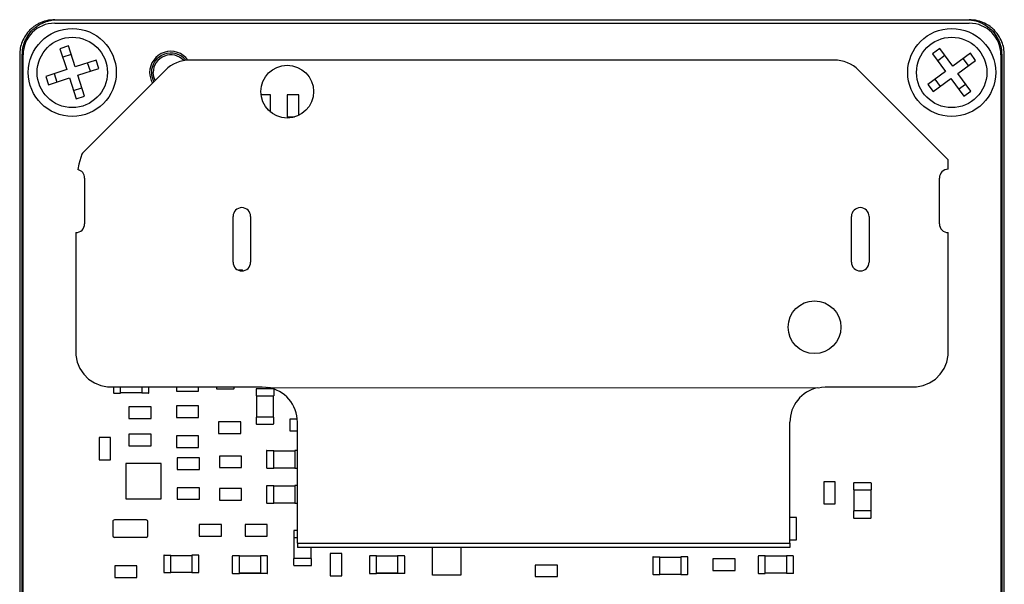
# Model space of a CAD drawing. Header units: millimetres. Extents: x 5 to 274, y 4 to 211.
# Tile 5 of 12: x 134 to 162, y 101 to 117. Entities that reach past the tile are written whole.
import ezdxf

# ---------------------------------------------------------------- set-up
doc = ezdxf.new("R2010")
doc.units = ezdxf.units.MM

msp = doc.modelspace()

# ---------------------------------------------------------------- linework, layer by layer
at = {"color": 7, "linetype": 'Continuous', "lineweight": 25}
for p, q in [((135.0050046, 116.5237222), (161.0050046, 116.5237222)), ((135.0102788, 116.6237222), (135.0826964, 116.6237222)), ((135.0826964, 116.6237222), (160.9273128, 116.6237222)), ((160.9273128, 116.6237222), (160.9997304, 116.6237222)), ((134.0102864, 115.6237222), (134.0102864, 103.8776923)), ((134.0826661, 89.6237222), (134.0826661, 115.6237222)), ((134.1050046, 89.6237222), (134.1050046, 115.6237222)), ((135.393204, 115.875803), (135.1553291, 115.7988903)), ((135.1553291, 115.7988903), (135.3476108, 115.2042032)), ((135.4701167, 115.6379282), (135.2322418, 115.5610155)), ((135.5854857, 115.2811159), (135.393204, 115.875803)), ((160.1633529, 115.8029858), (159.9615188, 115.6554629)), ((159.9615188, 115.6554629), (160.3303261, 115.1508777)), ((160.3108758, 115.6011517), (160.1090417, 115.4536288)), ((160.5321602, 115.2984006), (160.1633529, 115.8029858)), ((161.0367453, 115.667208), (160.5321602, 115.2984006)), ((161.1842682, 115.4653739), (161.0367453, 115.667208)), ((161.9050046, 115.6237222), (161.9050046, 89.6237222)), ((161.9273432, 115.6237222), (161.9273432, 89.6237222)), ((161.9997228, 103.8776923), (161.9997228, 115.6237222)), ((136.1801728, 115.4733976), (135.5854857, 115.2811159)), ((136.0192106, 115.1586101), (135.9422979, 115.396485)), ((136.2570855, 115.2355228), (136.1801728, 115.4733976)), ((157.1550057, 115.4762122), (138.8550035, 115.4762122)), ((160.6796831, 115.0965666), (161.1842682, 115.4653739)), ((160.9824342, 115.317851), (160.8349113, 115.519685)), ((135.3476108, 115.2042032), (134.7529238, 115.0119215)), ((134.9907986, 115.0888342), (135.0677113, 114.8509594)), ((135.6623984, 115.0432411), (136.2570855, 115.2355228)), ((135.8546801, 114.448554), (135.6623984, 115.0432411)), ((138.1478967, 115.183319), (135.7917391, 112.8271614)), ((160.4040047, 112.6414267), (157.8621125, 115.183319)), ((160.3303261, 115.1508777), (159.825741, 114.7820704)), ((161.0484904, 114.5919815), (160.6796831, 115.0965666)), ((134.7529238, 115.0119215), (134.8298364, 114.7740467)), ((134.8298364, 114.7740467), (135.4245235, 114.9663284)), ((135.4245235, 114.9663284), (135.6168053, 114.3716413)), ((159.825741, 114.7820704), (159.9732639, 114.5802363)), ((159.9732639, 114.5802363), (160.477849, 114.9490437)), ((160.027575, 114.9295933), (160.175098, 114.7277593)), ((160.477849, 114.9490437), (160.8466564, 114.4444585)), ((160.6991334, 114.6462926), (160.9009675, 114.7938155)), ((135.5398926, 114.6095161), (135.7777674, 114.6864288)), ((141.1442129, 114.4882141), (140.8703039, 114.4882141)), ((141.1442129, 113.9933842), (141.1442129, 114.4882141)), ((141.9446585, 114.4864364), (141.6156726, 114.4864365)), ((141.6156726, 114.4864365), (141.6156726, 113.8574512)), ((141.9446585, 113.9035443), (141.9446585, 114.4864364)), ((160.8466564, 114.4444585), (161.0484904, 114.5919815)), ((135.6168053, 114.3716413), (135.8546801, 114.448554)), ((141.6156726, 113.8574512), (141.8258224, 113.8574512)), ((135.7810047, 112.8012122), (135.6930047, 112.5132122)), ((135.7917391, 112.8271614), (135.7810047, 112.8012122)), ((160.4040047, 112.3691489), (160.4040047, 112.6414267)), ((135.6930047, 112.5132122), (135.6634185, 112.3622204)), ((135.8550035, 112.1191412), (135.8550035, 110.8191438)), ((160.1550057, 110.819154), (160.1550057, 112.1191514)), ((140.0753888, 109.7283688), (140.0753888, 111.0283662)), ((140.5753878, 111.0283662), (140.5753878, 109.7283688)), ((157.6549396, 109.7284094), (157.6549396, 111.0284068)), ((158.1549386, 111.0284068), (158.1549386, 109.7284094)), ((135.6052145, 110.5691444), (135.6060047, 107.1782122)), ((160.4040047, 107.0792122), (160.4040047, 110.5691565)), ((140.3398065, 109.4988406), (140.2263097, 109.4988406)), ((140.3498065, 109.4888406), (140.3398065, 109.4888406)), ((140.3498065, 109.4795646), (140.3498065, 109.4888406)), ((135.6060047, 107.1782122), (135.6060047, 107.0792122)), ((135.6060047, 107.0792122), (135.6450047, 106.8862122)), ((160.3650047, 106.8862122), (160.4040047, 107.0792122)), ((135.6450047, 106.8862122), (135.7200047, 106.7042122)), ((135.7200047, 106.7042122), (135.8290047, 106.5402122)), ((160.1810047, 106.5402122), (160.2900047, 106.7042122)), ((160.2900047, 106.7042122), (160.3650047, 106.8862122)), ((135.8290047, 106.5402122), (135.9690047, 106.4012122)), ((135.9690047, 106.4012122), (136.1330047, 106.2922122)), ((159.8770047, 106.2922122), (160.0410047, 106.4012122)), ((160.0410047, 106.4012122), (160.1810047, 106.5402122)), ((136.1330047, 106.2922122), (136.3150047, 106.2162122)), ((136.3150047, 106.2162122), (136.5080047, 106.1782122)), ((136.5080047, 106.1782122), (140.9050047, 106.1782122)), ((136.6799304, 106.1782122), (136.6799304, 106.0082074)), ((136.8799304, 106.0082073), (136.8799304, 106.1782122)), ((137.4799304, 106.1782122), (137.4799304, 106.0082073)), ((137.6799304, 106.0082073), (137.6799304, 106.1782122)), ((138.4655049, 106.1782122), (138.4655049, 106.0592316)), ((139.0944902, 106.0592316), (139.0944902, 106.1782122)), ((139.6051166, 106.1782122), (139.6051166, 106.1336422)), ((139.6151166, 106.1236422), (139.6151166, 106.1336422)), ((139.6151166, 106.1236422), (140.0951166, 106.1236422)), ((140.0951166, 106.1236422), (140.0951166, 106.1336422)), ((140.1051166, 106.1336422), (140.1051166, 106.1782122)), ((140.7301165, 106.1136421), (140.7301165, 105.9236421)), ((141.2201165, 106.1236422), (140.7401165, 106.1236421)), ((140.7401165, 106.1236421), (140.7401165, 106.1136421)), ((140.9050047, 106.1782122), (141.0030047, 106.1732122)), ((141.0030047, 106.1732122), (141.0340047, 106.1672122)), ((141.0340047, 106.1672122), (156.7170047, 106.1552122)), ((141.2201165, 106.1236422), (141.2201165, 106.1136422)), ((141.2301165, 106.1136422), (141.2301165, 105.9236422)), ((156.7170047, 106.1552122), (156.8070047, 106.1732122)), ((156.8070047, 106.1732122), (156.9050047, 106.1782122)), ((156.9050047, 106.1782122), (159.5020047, 106.1782122)), ((159.5020047, 106.1782122), (159.6950047, 106.2162122)), ((159.6950047, 106.2162122), (159.8770047, 106.2922122)), ((136.6799304, 106.0082074), (136.6899304, 106.0082074)), ((136.6899304, 105.9982074), (136.8799304, 105.9982073)), ((136.8799304, 105.9982073), (136.8799304, 106.0082073)), ((137.4799304, 106.0082073), (136.8799304, 106.0082073)), ((137.4799304, 106.0082073), (137.4799304, 105.9982073)), ((137.6699304, 105.9982073), (137.4799304, 105.9982073)), ((137.6799304, 106.0082073), (137.6699304, 106.0082073)), ((138.4655049, 106.0592316), (139.0944902, 106.0592316)), ((140.7301165, 105.9236421), (140.7401165, 105.9236421)), ((140.7301165, 105.9236421), (140.7301165, 105.9236421)), ((140.7401165, 105.9236421), (141.2201165, 105.9236422)), ((140.7401165, 105.9236421), (140.7401165, 105.9236421)), ((140.7401165, 105.9236421), (140.7401166, 105.3236421)), ((141.2201165, 105.9236422), (141.2301165, 105.9236422)), ((141.2201165, 105.9236421), (141.2201165, 105.9236422)), ((141.2201165, 105.9236422), (141.2201166, 105.3236422)), ((141.2301165, 105.9236422), (141.2301165, 105.9236421)), ((137.1155141, 105.613216), (137.115514, 105.2842301)), ((137.7444993, 105.613216), (137.1155141, 105.613216)), ((137.7444993, 105.2842301), (137.7444993, 105.613216)), ((139.0944902, 105.6382175), (138.4655049, 105.6382175)), ((138.4655049, 105.6382175), (138.4655049, 105.3092316)), ((139.0944902, 105.3092316), (139.0944902, 105.6382175)), ((137.115514, 105.2842301), (137.7444993, 105.2842301)), ((138.4655049, 105.3092316), (139.0944902, 105.3092316)), ((140.7301166, 105.3236421), (140.7301166, 105.1336421)), ((140.7401166, 105.3236421), (140.7301166, 105.3236421)), ((141.2201166, 105.3236422), (140.7401166, 105.3236421)), ((141.2301166, 105.3236422), (141.2201166, 105.3236422)), ((141.2301166, 105.1336422), (141.2301166, 105.3236422)), ((141.690511, 105.2632175), (141.690511, 104.9342316)), ((141.9013851, 105.2632174), (141.690511, 105.2632175)), ((139.6655171, 105.1882129), (139.6655171, 104.859227)), ((140.2945024, 105.1882129), (139.6655171, 105.1882129)), ((140.2945024, 104.859227), (140.2945024, 105.1882129)), ((140.7401166, 105.1236421), (140.7401166, 105.1336421)), ((140.7401166, 105.1236421), (141.2201166, 105.1236422)), ((141.2201166, 105.1236422), (141.2201166, 105.1336422)), ((141.9050046, 101.7397122), (141.9050046, 105.1782122)), ((155.9050046, 101.7397122), (155.9050046, 105.1782122)), ((136.2655137, 104.7382142), (136.2655137, 104.1092289)), ((136.5944996, 104.7382142), (136.2655137, 104.7382142)), ((136.5944996, 104.1092289), (136.5944996, 104.7382142)), ((137.7444993, 104.8382145), (137.115514, 104.8382145)), ((137.115514, 104.8382145), (137.115514, 104.5092286)), ((137.7444993, 104.5092286), (137.7444993, 104.8382145)), ((139.0944902, 104.788219), (138.4655049, 104.788219)), ((138.4655049, 104.788219), (138.4655049, 104.4592332)), ((139.0944902, 104.4592331), (139.0944902, 104.788219)), ((139.6655171, 104.859227), (140.2945024, 104.859227)), ((141.690511, 104.9342316), (141.9050046, 104.9342316)), ((137.115514, 104.5092286), (137.7444993, 104.5092286)), ((138.4655049, 104.4592332), (139.0944902, 104.4592331)), ((139.1194993, 104.163219), (138.490514, 104.163219)), ((138.490514, 104.163219), (138.490514, 103.8342332)), ((139.1194993, 103.8342331), (139.1194993, 104.163219)), ((140.3194963, 104.2132144), (139.690511, 104.2132144)), ((139.690511, 104.2132144), (139.690511, 103.8842286)), ((140.3194962, 103.8842285), (140.3194963, 104.2132144)), ((141.030089, 104.3638405), (141.0300891, 103.8838405)), ((141.030089, 104.3638405), (141.040089, 104.3638405)), ((141.040089, 104.3738405), (141.230089, 104.3738405)), ((141.230089, 104.3638405), (141.230089, 104.3738405)), ((141.2300891, 103.8838405), (141.230089, 104.3638405)), ((141.230089, 104.3638405), (141.830089, 104.3638405)), ((141.830089, 104.3738405), (141.830089, 104.3638405)), ((141.9050046, 104.3738405), (141.830089, 104.3738405)), ((141.830089, 104.3638405), (141.8300891, 103.8838405)), ((134.0102864, 103.8776923), (134.0102864, 101.369752)), ((136.2655137, 104.1092289), (136.5944996, 104.1092289)), ((137.0299985, 103.9987251), (137.0299985, 102.9987271)), ((138.0299965, 103.9987251), (137.0299985, 103.9987251)), ((138.0299965, 102.9987271), (138.0299965, 103.9987251)), ((139.690511, 103.8842286), (140.3194962, 103.8842285)), ((141.0300891, 103.8838405), (141.0400891, 103.8838405)), ((141.0400891, 103.8738405), (141.2300891, 103.8738405)), ((141.2300891, 103.8738405), (141.2300891, 103.8838405)), ((141.2300891, 103.8838405), (141.8300891, 103.8838405)), ((141.8300891, 103.8838405), (141.8300891, 103.8738405)), ((141.8300891, 103.8738405), (141.9050046, 103.8738405)), ((161.9997228, 101.369752), (161.9997228, 103.8776923)), ((138.490514, 103.8342332), (139.1194993, 103.8342331)), ((139.1194993, 103.3132129), (138.490514, 103.3132129)), ((138.490514, 103.3132129), (138.490514, 102.9842271)), ((139.1194993, 102.984227), (139.1194993, 103.3132129)), ((139.690511, 103.2882114), (139.690511, 102.9592255)), ((140.3194962, 103.2882114), (139.690511, 103.2882114)), ((140.3194962, 102.9592255), (140.3194962, 103.2882114)), ((141.030089, 103.3638328), (141.0300891, 102.8838328)), ((141.030089, 103.3638328), (141.040089, 103.3638328)), ((141.040089, 103.3738328), (141.230089, 103.3738329)), ((141.230089, 103.3638329), (141.230089, 103.3738329)), ((141.2300891, 102.8838329), (141.230089, 103.3638329)), ((141.230089, 103.3638329), (141.830089, 103.3638329)), ((141.830089, 103.3738329), (141.830089, 103.3638329)), ((141.9050046, 103.3738329), (141.830089, 103.3738329)), ((141.830089, 103.3638329), (141.8300891, 102.8838329)), ((157.1947804, 103.4843381), (156.8657945, 103.4843381)), ((156.8657945, 103.4843381), (156.8657945, 102.8553528)), ((157.1947803, 102.8553528), (157.1947804, 103.4843381)), ((157.7150866, 103.4416676), (157.7150866, 103.2516676)), ((158.2050866, 103.4516677), (157.7250866, 103.4516676)), ((157.7250866, 103.4516676), (157.7250866, 103.4416676)), ((158.2050866, 103.4516677), (158.2050866, 103.4416677)), ((158.2150866, 103.4416677), (158.2150866, 103.2516677)), ((157.7150866, 103.2516676), (157.7250866, 103.2516676)), ((157.7150866, 103.2516676), (157.7150866, 103.2516676)), ((157.7250866, 103.2516676), (158.2050866, 103.2516677)), ((157.7250866, 103.2516676), (157.7250866, 103.2516676)), ((157.7250866, 103.2516676), (157.7250866, 102.6516676)), ((158.2050866, 103.2516677), (158.2150866, 103.2516677)), ((158.2050866, 103.2516676), (158.2050866, 103.2516677)), ((158.2050866, 103.2516677), (158.2050866, 102.6516677)), ((158.2150866, 103.2516677), (158.2150866, 103.2516676)), ((137.0299985, 102.9987271), (138.0299965, 102.9987271)), ((138.490514, 102.9842271), (139.1194993, 102.984227)), ((139.690511, 102.9592255), (140.3194962, 102.9592255)), ((141.0300891, 102.8838328), (141.0400891, 102.8838328)), ((141.0400891, 102.8738328), (141.2300891, 102.8738329)), ((141.2300891, 102.8738329), (141.2300891, 102.8838329)), ((141.2300891, 102.8838329), (141.8300891, 102.8838329)), ((141.8300891, 102.8838329), (141.8300891, 102.8738329)), ((141.8300891, 102.8738329), (141.9050046, 102.8738329)), ((156.8657945, 102.8553528), (157.1947803, 102.8553528)), ((156.0944996, 102.4632123), (155.9050046, 102.4632123)), ((156.0944996, 101.834227), (156.0944996, 102.4632123)), ((157.7150866, 102.6516676), (157.7150866, 102.4616676)), ((157.7250866, 102.6516676), (157.7150866, 102.6516676)), ((158.2050866, 102.6516677), (157.7250866, 102.6516676)), ((157.7250866, 102.4516676), (157.7250866, 102.4616676)), ((157.7250866, 102.4516676), (158.2050866, 102.4516677)), ((158.2150866, 102.6516677), (158.2050866, 102.6516677)), ((158.2050866, 102.4516677), (158.2050866, 102.4616677)), ((158.2150866, 102.4616677), (158.2150866, 102.6516677)), ((136.6549212, 102.3486513), (136.6549212, 101.9486513)), ((137.6049212, 102.3986514), (136.7049212, 102.3986513)), ((137.6549212, 101.9486514), (137.6549212, 102.3486514)), ((139.115514, 102.2632175), (139.115514, 101.9342316)), ((139.7444993, 102.2632175), (139.115514, 102.2632175)), ((139.7444993, 101.9342316), (139.7444993, 102.2632175)), ((140.415517, 102.2632175), (140.415517, 101.9342316)), ((141.0445023, 102.2632175), (140.415517, 102.2632175)), ((141.0445023, 101.9342316), (141.0445023, 102.2632175)), ((137.6049212, 101.8986514), (136.7049212, 101.8986513)), ((139.115514, 101.9342316), (139.7444993, 101.9342316)), ((140.415517, 101.9342316), (141.0445023, 101.9342316)), ((141.8048846, 102.0888008), (141.8048845, 101.8988008)), ((141.8048845, 101.8988008), (141.8148845, 101.8988008)), ((141.8048845, 101.8988008), (141.8048845, 101.8988008)), ((141.8148845, 101.8988008), (141.9050046, 101.8988008)), ((141.8148845, 101.8988008), (141.8148845, 101.8988008)), ((141.8148845, 101.2988008), (141.8148845, 101.8988008)), ((141.8148846, 102.0988008), (141.8148846, 102.0888008)), ((141.9050046, 102.0988008), (141.8148846, 102.0988008)), ((141.9050046, 101.7397122), (141.9050046, 101.6167122)), ((141.9050046, 101.7397122), (155.9050046, 101.7397122)), ((155.9050046, 101.6167122), (141.9050046, 101.6167122)), ((142.2948845, 101.2988008), (142.2948845, 101.6167122)), ((145.748889, 100.8243551), (145.748889, 101.6167122)), ((146.5478308, 101.6167122), (146.5478308, 100.8243551)), ((155.9050046, 101.834227), (156.0944996, 101.834227)), ((155.9050046, 101.7397122), (155.9050046, 101.6167122)), ((134.0102864, 101.369752), (134.0102864, 89.6237222)), ((138.1050859, 101.3888344), (138.105086, 100.9088344)), ((138.1050859, 101.3888344), (138.1150859, 101.3888344)), ((138.1150859, 101.3988344), (138.3050859, 101.3988344)), ((138.3050859, 101.3888344), (138.3050859, 101.3988344)), ((138.3050859, 101.3888344), (138.9050859, 101.3888345)), ((138.305086, 100.9088344), (138.3050859, 101.3888344)), ((138.9050859, 101.3988345), (138.9050859, 101.3888345)), ((139.0950859, 101.3988345), (138.9050859, 101.3988345)), ((138.9050859, 101.3888345), (138.905086, 100.9088345)), ((139.1050859, 101.3888345), (139.0950859, 101.3888345)), ((139.105086, 100.9088345), (139.1050859, 101.3888345)), ((140.0549303, 101.3636116), (140.0549303, 100.8836116)), ((140.0549303, 101.3636116), (140.0649303, 101.3636116)), ((140.2549303, 101.3736116), (140.0649303, 101.3736116)), ((140.2549303, 101.3636116), (140.2549303, 101.3736116)), ((140.2549303, 100.8836116), (140.2549303, 101.3636116)), ((140.8549303, 101.3636116), (140.2549303, 101.3636116)), ((140.8549303, 101.3736116), (140.8549303, 101.3636116)), ((141.0449303, 101.3736116), (140.8549303, 101.3736116)), ((140.8549303, 101.3636116), (140.8549303, 100.8836116)), ((141.0549303, 101.3636116), (141.0449303, 101.3636116)), ((141.0549303, 100.8836116), (141.0549303, 101.3636116)), ((142.840236, 101.4382187), (142.840236, 100.8092334)), ((143.1692218, 101.4382186), (142.840236, 101.4382187)), ((143.1692218, 100.8092334), (143.1692218, 101.4382186)), ((143.9547716, 101.3636116), (143.9547716, 100.8836116)), ((143.9547716, 101.3636116), (143.9647716, 101.3636116)), ((144.1547716, 101.3736116), (143.9647716, 101.3736116)), ((144.1547716, 101.3636116), (144.1547716, 101.3736116)), ((144.1547716, 100.8836116), (144.1547716, 101.3636116)), ((144.7547716, 101.3636116), (144.1547716, 101.3636116)), ((144.7547716, 101.3736116), (144.7547716, 101.3636116)), ((144.9447716, 101.3736116), (144.7547716, 101.3736116)), ((144.7547716, 101.3636116), (144.7547716, 100.8836116)), ((144.9547716, 101.3636116), (144.9447716, 101.3636116)), ((144.9547716, 100.8836116), (144.9547716, 101.3636116)), ((152.0050798, 101.3388387), (152.0050799, 100.8588387)), ((152.0050798, 101.3388387), (152.0150798, 101.3388387)), ((152.0150798, 101.3488387), (152.2050798, 101.3488388)), ((152.2050798, 101.3388388), (152.2050798, 101.3488388)), ((152.2050799, 100.8588388), (152.2050798, 101.3388388)), ((152.2050798, 101.3388388), (152.8050798, 101.3388388)), ((152.8050798, 101.3488388), (152.8050798, 101.3388388)), ((152.9950798, 101.3488388), (152.8050798, 101.3488388)), ((152.8050798, 101.3388388), (152.8050799, 100.8588388)), ((153.0050798, 101.3388388), (152.9950798, 101.3388388)), ((153.0050799, 100.8588388), (153.0050798, 101.3388388)), ((155.0049273, 101.3636114), (155.0049273, 100.8836114)), ((155.0049273, 101.3636114), (155.0149273, 101.3636114)), ((155.2049273, 101.3736114), (155.0149273, 101.3736114)), ((155.2049273, 101.3636114), (155.2049273, 101.3736114)), ((155.2049273, 100.8836114), (155.2049273, 101.3636114)), ((155.8049273, 101.3636114), (155.2049273, 101.3636114)), ((155.8049273, 101.3736114), (155.8049273, 101.3636114)), ((155.9949273, 101.3736114), (155.8049273, 101.3736114)), ((155.8049273, 101.3636114), (155.8049273, 100.8836114)), ((156.0049273, 101.3636114), (155.9949273, 101.3636114)), ((156.0049273, 100.8836114), (156.0049273, 101.3636114)), ((161.9997228, 89.6237222), (161.9997228, 101.369752)), ((136.7155048, 101.0882145), (136.7155048, 100.7592286)), ((137.3444901, 101.0882145), (136.7155048, 101.0882145)), ((137.3444901, 100.7592286), (137.3444901, 101.0882145)), ((141.8048845, 101.1088008), (141.8048845, 101.2988008)), ((141.8148845, 101.2988008), (141.8048845, 101.2988008)), ((142.2948845, 101.2988008), (141.8148845, 101.2988008)), ((141.8148845, 101.0988008), (141.8148845, 101.1088008)), ((141.8148845, 101.0988008), (142.2948845, 101.0988008)), ((142.3048845, 101.2988008), (142.2948845, 101.2988008)), ((142.2948845, 101.0988008), (142.2948845, 101.1088008)), ((142.3048845, 101.1088008), (142.3048845, 101.2988008)), ((148.665517, 101.1132158), (148.665517, 100.7842299)), ((149.2945023, 101.1132158), (148.665517, 101.1132158)), ((149.2945023, 100.7842299), (149.2945023, 101.1132158)), ((153.7155048, 101.2882188), (153.7155048, 100.9592329)), ((154.3444901, 101.2882187), (153.7155048, 101.2882188)), ((154.3444901, 100.9592329), (154.3444901, 101.2882187)), ((138.105086, 100.9088344), (138.115086, 100.9088344)), ((138.115086, 100.8988344), (138.305086, 100.8988344)), ((138.305086, 100.9088344), (138.905086, 100.9088345)), ((138.305086, 100.8988344), (138.305086, 100.9088344)), ((138.905086, 100.9088345), (138.905086, 100.8988345)), ((138.905086, 100.8988345), (139.095086, 100.8988345)), ((139.105086, 100.9088345), (139.095086, 100.9088345)), ((140.0549303, 100.8836116), (140.0649303, 100.8836116)), ((140.0649303, 100.8736116), (140.2549303, 100.8736116)), ((140.0649303, 100.8736116), (140.2549303, 100.8736116)), ((140.2549303, 100.8736116), (140.2549303, 100.8836116)), ((140.2549303, 100.8836116), (140.8549303, 100.8836116)), ((140.8549303, 100.8836116), (140.2549303, 100.8836116)), ((140.8549303, 100.8836116), (140.8549303, 100.8736116)), ((141.0449303, 100.8736116), (140.8549303, 100.8736116)), ((141.0449303, 100.8736116), (140.8549303, 100.8736116)), ((141.0549303, 100.8836116), (141.0449303, 100.8836116)), ((142.840236, 100.8092334), (143.1692218, 100.8092334)), ((143.9547716, 100.8836116), (143.9647716, 100.8836116)), ((143.9647716, 100.8736116), (144.1547716, 100.8736116)), ((143.9647716, 100.8736115), (144.1547716, 100.8736115)), ((144.1547716, 100.8736116), (144.1547716, 100.8836116)), ((144.7547716, 100.8836116), (144.1547716, 100.8836116)), ((144.1547716, 100.8836115), (144.7547716, 100.8836115)), ((144.7547716, 100.8836116), (144.7547716, 100.8736116)), ((144.9447716, 100.8736116), (144.7547716, 100.8736116)), ((144.9447716, 100.8736115), (144.7547716, 100.8736115)), ((144.9547716, 100.8836116), (144.9447716, 100.8836116)), ((146.5478308, 100.8243551), (145.748889, 100.8243551)), ((148.665517, 100.7842299), (149.2945023, 100.7842299)), ((152.0050799, 100.8588387), (152.0150799, 100.8588387)), ((152.0150799, 100.8488387), (152.2050799, 100.8488388)), ((152.2050799, 100.8488388), (152.2050799, 100.8588388)), ((152.2050799, 100.8588388), (152.8050799, 100.8588388)), ((152.8050799, 100.8588388), (152.8050799, 100.8488388)), ((152.8050799, 100.8488388), (152.9950799, 100.8488388)), ((153.0050799, 100.8588388), (152.9950799, 100.8588388)), ((153.7155048, 100.9592329), (154.3444901, 100.9592329)), ((155.0049273, 100.8836114), (155.0149273, 100.8836114)), ((155.0149273, 100.8736114), (155.2049273, 100.8736114)), ((155.2049273, 100.8736114), (155.2049273, 100.8836114)), ((155.8049273, 100.8836114), (155.2049273, 100.8836114)), ((155.8049273, 100.8836114), (155.8049273, 100.8736114)), ((155.9949273, 100.8736114), (155.8049273, 100.8736114)), ((156.0049273, 100.8836114), (155.9949273, 100.8836114)), ((136.7155048, 100.7592286), (137.3444901, 100.7592286))]:
    msp.add_line(p, q, dxfattribs=at)
at = {"color": 7, "linetype": 'Continuous', "lineweight": 25, "flags": 128}
msp.add_lwpolyline([(137.8601114, 114.8955336), (137.8220417, 114.9943126), (137.8050046, 115.1237222)], dxfattribs=at)
at = {"color": 7, "linetype": 'Continuous', "lineweight": 25}
for centre, radius in [((135.5050046, 115.1237222), 1.25), ((160.5050046, 115.1237222), 1.25), ((135.5050046, 115.1237222), 1), ((160.5050046, 115.1237222), 1), ((141.6150047, 114.5772122), 0.75), ((156.6050047, 107.8772122), 0.75)]:
    msp.add_circle(centre, radius, dxfattribs=at)
for centre, radius, start, end in [((135.0050046, 115.6237222), 0.9, 90, 180), ((161.0050046, 115.6237222), 0.9, 0, 90), ((138.3050046, 115.1237222), 0.6, 35.74440751, 180), ((138.3050046, 115.1237222), 0.55, 38.85673919, 180), ((138.3050046, 115.1237222), 0.5, 42.24912138, 180), ((138.8550035, 114.4762122), 1, 90, 135), ((157.1550057, 114.4762122), 1, 45, 90), ((138.3050046, 115.1237222), 0.6, 180, 210.20336826), ((138.3050046, 115.1237222), 0.55, 180, 208.82297027), ((135.605004, 112.1191412), 0.2499995, 0, 76.48743914), ((160.4050052, 112.1191514), 0.2499995, 90.22928961, 180), ((140.3253883, 111.0283662), 0.2499995, 0, 180), ((157.9049391, 111.0284068), 0.2499995, 0, 180), ((135.605004, 110.8191438), 0.2499995, 270.04824249, 0), ((160.4050052, 110.819154), 0.2499995, 180, 269.77071039), ((140.3253883, 109.7283688), 0.2499995, 180, 0), ((157.9049391, 109.7284094), 0.2499995, 180, 0), ((140.3398065, 109.4888406), 0.01, 0.00000395, 90.00000395), ((139.6151166, 106.1336422), 0.01, 180.00000145, 270.00000145), ((140.0951166, 106.1336422), 0.01, 270.00000145, 0.00000145), ((140.7401165, 106.1136421), 0.01, 90.00000145, 180.00000145), ((140.9050046, 105.1782122), 1, 0, 81.48821978), ((141.2201165, 106.1136422), 0.01, 0.00000145, 90.00000145), ((156.9050046, 105.1782122), 1, 102.30707953, 180), ((136.6899304, 106.0082074), 0.01, 179.99999894, 269.99999894), ((137.6699304, 106.0082073), 0.01, 269.99999894, 359.99999894), ((140.7401166, 105.1336421), 0.01, 180.00000145, 270.00000145), ((141.2201166, 105.1336422), 0.01, 270.00000145, 0.00000145), ((141.040089, 104.3638405), 0.01, 90.00000395, 180.00000395), ((141.0400891, 103.8838405), 0.01, 180.00000395, 270.00000395), ((141.040089, 103.3638328), 0.01, 90.00000395, 180.00000395), ((157.7250866, 103.4416676), 0.01, 90.00000145, 180.00000145), ((158.2050866, 103.4416677), 0.01, 0.00000145, 90.00000145), ((141.0400891, 102.8838328), 0.01, 180.00000395, 270.00000395), ((157.7250866, 102.4616676), 0.01, 180.00000145, 270.00000145), ((158.2050866, 102.4616677), 0.01, 270.00000145, 0.00000145), ((136.7049212, 102.3486513), 0.05, 90.00000395, 180.00000395), ((137.6049212, 102.3486514), 0.05, 0.00000395, 90.00000395), ((136.7049212, 101.9486513), 0.05, 180.00000395, 270.00000395), ((136.7049212, 101.9486513), 0.05, 180.00000395, 270.00000395), ((137.6049212, 101.9486514), 0.05, 270.00000395, 0.00000395), ((137.6049212, 101.9486514), 0.05, 270.00000395, 0.00000395), ((141.8148846, 102.0888008), 0.01, 89.99999963, 179.99999963), ((138.1150859, 101.3888344), 0.01, 90.00000395, 180.00000395), ((139.0950859, 101.3888345), 0.01, 0.00000395, 90.00000395), ((140.0649303, 101.3636116), 0.01, 89.99999894, 179.99999894), ((141.0449303, 101.3636116), 0.01, 359.99999894, 89.99999894), ((143.9647716, 101.3636116), 0.01, 89.99999894, 179.99999894), ((144.9447716, 101.3636116), 0.01, 359.99999894, 89.99999894), ((152.0150798, 101.3388387), 0.01, 90.00000395, 180.00000395), ((152.9950798, 101.3388388), 0.01, 0.00000395, 90.00000395), ((155.0149273, 101.3636114), 0.01, 89.99999894, 179.99999894), ((155.9949273, 101.3636114), 0.01, 359.99999894, 89.99999894), ((141.8148845, 101.1088008), 0.01, 179.99999963, 269.99999963), ((142.2948845, 101.1088008), 0.01, 269.99999963, 359.99999963), ((138.115086, 100.9088344), 0.01, 180.00000395, 270.00000395), ((139.095086, 100.9088345), 0.01, 270.00000395, 0.00000395), ((140.0649303, 100.8836116), 0.01, 179.99999894, 269.99999894), ((140.0649303, 100.8836116), 0.01, 179.99999894, 269.99999894), ((141.0449303, 100.8836116), 0.01, 269.99999894, 359.99999894), ((141.0449303, 100.8836116), 0.01, 269.99999894, 359.99999894), ((143.9647716, 100.8836116), 0.01, 179.99999894, 269.99999894), ((143.9647716, 100.8836115), 0.01, 179.99999894, 269.99999894), ((144.9447716, 100.8836116), 0.01, 269.99999894, 359.99999894), ((144.9447716, 100.8836115), 0.01, 269.99999894, 359.99999894), ((152.0150799, 100.8588387), 0.01, 180.00000395, 270.00000395), ((152.9950799, 100.8588388), 0.01, 270.00000395, 0.00000395), ((155.0149273, 100.8836114), 0.01, 179.99999894, 269.99999894), ((155.9949273, 100.8836114), 0.01, 269.99999894, 359.99999894)]:
    msp.add_arc(centre, radius, start, end, dxfattribs=at)
for points, knots in [([(135.0102788, 116.6237222), (134.9291588, 116.6180738), (134.7773237, 116.6075017), (134.604139, 116.5417734), (134.4894243, 116.4789966), (134.4176796, 116.4306181), (134.3562927, 116.3814553), (134.2700691, 116.3011229), (134.1694895, 116.1777653), (134.0774906, 116.0005034), (134.0206663, 115.8137809), (134.0137138, 115.6864789), (134.0102864, 115.6237222)], [0, 0, 0, 0, 0.1547790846, 0.28970539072, 0.34977945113, 0.40486302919, 0.45495528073, 0.5000554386, 0.6301639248, 0.75685809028, 0.8801370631, 1, 1, 1, 1]), ([(134.0826661, 115.6237222), (134.0863401, 115.6887332), (134.0937376, 115.8196264), (134.1526682, 116.0071132), (134.2448719, 116.1816232), (134.3542926, 116.3153336), (134.4677229, 116.415673), (134.5761712, 116.4895003), (134.684284, 116.5433709), (134.7886189, 116.5811652), (134.8794703, 116.6042732), (134.9789033, 116.6204228), (135.0454311, 116.6225376), (135.0826964, 116.6237222)], [0, 0, 0, 0, 0.1241020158, 0.2498665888, 0.3720546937, 0.4997346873, 0.5776349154, 0.6609998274, 0.7498279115, 0.8077923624, 0.872879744, 0.9287941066, 1, 1, 1, 1]), ([(160.9273128, 116.6237222), (160.9733607, 116.62189), (161.0633261, 116.6183104), (161.1918052, 116.5907192), (161.3371188, 116.5410366), (161.4892612, 116.4586796), (161.6420839, 116.3320145), (161.7651161, 116.1816446), (161.8573356, 116.0071339), (161.9162692, 115.819635), (161.9236679, 115.6887414), (161.9273432, 115.6237222)], [0, 0, 0, 0, 0.087996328, 0.1719216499, 0.2501708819, 0.3812447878, 0.5001148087, 0.6278021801, 0.750058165, 0.8758454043, 1, 1, 1, 1]), ([(161.9997228, 115.6237222), (161.9962949, 115.6864763), (161.9893413, 115.8137766), (161.9325378, 116.0004547), (161.8615639, 116.1372428), (161.7971982, 116.2283371), (161.7541905, 116.2812544), (161.6890858, 116.3509844), (161.5880678, 116.4380719), (161.4330365, 116.5316365), (161.2327273, 116.6074352), (161.0808664, 116.6180506), (160.9997304, 116.6237222)], [0, 0, 0, 0, 0.119850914, 0.2431243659, 0.369819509, 0.4128768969, 0.4563160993, 0.5001371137, 0.5952462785, 0.7102794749, 0.8452084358, 1, 1, 1, 1])]:
    msp.add_open_spline(points, degree=3, knots=knots, dxfattribs=at)

doc.saveas('drawing.dxf')
